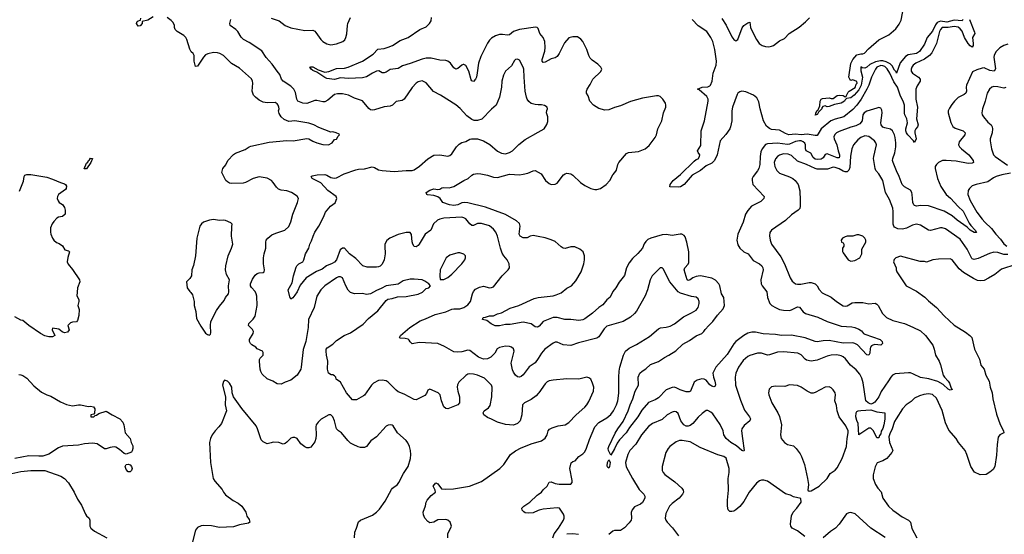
# Model space of a CAD drawing. Header units: inches. Extents: x 2220522 to 2384314, y 721474 to 893490.
# Tile 52 of 256: x 2254778 to 2264694, y 771647 to 776829. Entities that reach past the tile are written whole.
import ezdxf

# ---------------------------------------------------------------- set-up
doc = ezdxf.new("R2010")
doc.units = ezdxf.units.IN
doc.header["$MEASUREMENT"] = 0
doc.layers.add('C2757', color=7, linetype='Continuous')
doc.layers.add('C2767', color=7, linetype='Continuous')

msp = doc.modelspace()

# ---------------------------------------------------------------- linework, layer by layer
at = {"layer": 'C2757', "color": 5}
for points, elevation in [([(2256123, 776857), (2256070, 776825.1), (2256012, 776810), (2256010.7, 776790), (2255990, 776766), (2255970, 776765.2), (2255956, 776790), (2255961.2, 776810), (2255970, 776818.8), (2255994, 776826), (2255996.6, 776843.4)], 260), ([(2260000, 773065.2), (2259979.1, 773040.9), (2259930, 773004.2), (2259861, 772970), (2259841, 772950), (2259836.4, 772850), (2259819.1, 772790), (2259790, 772761.2), (2259750, 772746), (2259671.9, 772751.9), (2259590, 772776.2), (2259530, 772807.3), (2259490, 772822), (2259453.2, 772850), (2259446, 772870), (2259457.2, 772890), (2259499.1, 772920.9), (2259514.9, 772945.1), (2259533.1, 773030), (2259536.9, 773130), (2259529.3, 773150), (2259458, 773218), (2259390, 773249.7), (2259350, 773260.4), (2259310, 773263.5), (2259290, 773258.7), (2259270, 773247), (2259200.5, 773179.5), (2259187.1, 773152.9), (2259185.2, 773130), (2259190.3, 773090), (2259208.5, 773030), (2259208, 772970), (2259190, 772949.6), (2259090, 772911.8), (2259070, 772912.3), (2259049.7, 772929.7), (2259027.3, 772990), (2259011.6, 773050), (2259002.7, 773062.7), (2258992.5, 773072.5), (2258910, 773109), (2258890, 773098), (2258875.9, 773064.1), (2258856.8, 773043.2), (2258770, 773002.4), (2258750, 773005.6), (2258650, 773059.6), (2258590, 773082), (2258570, 773096.9), (2258490, 773179.6), (2258470, 773191.5), (2258430, 773200.4), (2258390, 773196.4), (2258340.3, 773170), (2258320.2, 773150), (2258251.8, 773048.2), (2258240.3, 773039.7), (2258170, 773002.4), (2258130, 773000.9), (2258070, 773072.7), (2258010, 773179.3), (2257964, 773210), (2257961.2, 773230), (2257950, 773244), (2257930, 773252.7), (2257913.6, 773253.6), (2257888.7, 773270), (2257879.3, 773310), (2257881.6, 773390), (2257867.3, 773450), (2257863.6, 773490), (2257864.5, 773510), (2257874.3, 773525.7), (2257930, 773561.3), (2257970, 773597.8), (2258044.5, 773650), (2258110, 773676.9), (2258235.5, 773764.5), (2258290, 773820.4), (2258383.3, 773896.7), (2258470, 774002.8), (2258485.1, 774014.9), (2258530, 774020.7), (2258582.4, 774037.6), (2258670, 774040.4), (2258790, 774066), (2258834.5, 774085.5), (2258870, 774121), (2258898, 774130), (2258915.3, 774150), (2258898, 774170), (2258857.7, 774197.7), (2258830, 774209.5), (2258750, 774217.6), (2258710, 774215.6), (2258639, 774201), (2258590, 774166.6), (2258470, 774149.3), (2258418, 774122), (2258370, 774103.6), (2258310, 774069.7), (2258290, 774064.2), (2258270, 774062.9), (2258231.3, 774071.3), (2258150, 774068.9), (2258110, 774082.2), (2258085.4, 774105.4), (2258061, 774150), (2258030, 774229.5), (2258010, 774241), (2257990, 774239.8), (2257970, 774229.8), (2257850, 774147.8), (2257810.2, 774110), (2257770, 774043.7), (2257742.3, 773930), (2257685.3, 773810), (2257682, 773730), (2257658.9, 773590), (2257632.7, 773507.2), (2257613.4, 773330), (2257608.7, 773310), (2257574, 773250), (2257510, 773199.7), (2257450, 773180.5), (2257410, 773160.5), (2257370, 773162), (2257329, 773190), (2257270, 773212), (2257219.8, 773259.8), (2257205.6, 773285.6), (2257198.5, 773310), (2257191.7, 773388.3), (2257194, 773406), (2257200.5, 773419.5), (2257229, 773450), (2257230, 773478), (2257222, 773490), (2257170, 773516), (2257156, 773530), (2257114.6, 773554.6), (2257101.3, 773570), (2257093.3, 773590), (2257093.6, 773610), (2257129.6, 773670), (2257131.2, 773690), (2257123.7, 773710), (2257083.7, 773750), (2257084.5, 773770), (2257130, 773811.8), (2257150, 773843.8), (2257170.6, 773950), (2257166.1, 774046.1), (2257160.6, 774070), (2257150, 774091.9), (2257111.1, 774131.1), (2257102.7, 774150), (2257103.2, 774170), (2257123.2, 774216.8), (2257150, 774256), (2257170, 774272), (2257190, 774279.5), (2257230, 774283), (2257239.3, 774290), (2257244.5, 774310), (2257232.6, 774370), (2257232.9, 774430), (2257238.7, 774470), (2257257.4, 774530), (2257255.4, 774590), (2257261.1, 774610), (2257278, 774630), (2257318.4, 774661.6), (2257358.9, 774681.1), (2257448.8, 774711.2), (2257490, 774746), (2257510, 774794.8), (2257529.8, 774870.2), (2257576.9, 774990), (2257585.1, 775030), (2257573, 775053), (2257516, 775090), (2257470, 775106.9), (2257410, 775113.1), (2257383.7, 775123.7), (2257363.3, 775143.3), (2257332.3, 775190), (2257312.8, 775210), (2257270, 775233.5), (2257190, 775245.7), (2257130, 775231.1), (2257051.4, 775188.6), (2257030, 775183.6), (2256910, 775180.9), (2256890, 775184.5), (2256870, 775195.1), (2256855.1, 775210), (2256832.7, 775250), (2256815.3, 775290), (2256824, 775330), (2256853.6, 775366.4), (2256874, 775410), (2256930, 775470.8), (2256950, 775484), (2257050, 775523), (2257089.2, 775550), (2257104.8, 775555.2), (2257290, 775594.3), (2257467.7, 775612.3), (2257530.5, 775610.5), (2257670, 775632.2), (2257690.3, 775630.3), (2257730, 775605.5), (2257770, 775588.2), (2257830, 775573.4), (2257889.3, 775570.7), (2257924, 775590), (2257950, 775622), (2257970, 775626), (2257984.7, 775655.3), (2257998, 775670), (2257995.3, 775675.3), (2257966, 775690), (2257930, 775699), (2257910, 775695.3), (2257790, 775743.7), (2257739, 775770), (2257690, 775786), (2257550.5, 775809.5), (2257490, 775805.1), (2257443, 775823), (2257410, 775852.3), (2257390, 775885.2), (2257385.6, 775910), (2257389.5, 775930), (2257387, 775950), (2257380.9, 775970), (2257370, 775982.7), (2257350, 775994.7), (2257270, 775992.6), (2257230, 775999.7), (2257190, 776020.5), (2257152, 776050), (2257134, 776070), (2257117.6, 776110), (2257124.7, 776190), (2257122.4, 776210), (2257112.4, 776232.4), (2256990, 776341.6), (2256909.8, 776389.7), (2256831.6, 776470), (2256795.1, 776490), (2256770, 776497.2), (2256730, 776498), (2256674, 776486), (2256650, 776474.7), (2256630, 776452.6), (2256570, 776361.3), (2256550, 776359.5), (2256535.3, 776410), (2256535.1, 776470), (2256524.2, 776490), (2256505.9, 776505.9), (2256490, 776531.6), (2256460.8, 776630), (2256450.8, 776650), (2256429.6, 776670), (2256363.7, 776710), (2256342.7, 776730), (2256336, 776750), (2256336, 776770), (2256322, 776802), (2256302.7, 776822.7), (2256263.7, 776850)], 260), ([(2257310, 776844.6), (2257390, 776817.4), (2257452.5, 776772.5), (2257510, 776748.7), (2257650, 776722), (2257730, 776724), (2257750, 776714), (2257761.1, 776701.1), (2257810, 776628.7), (2257830.4, 776610), (2257870, 776585.7), (2257910, 776576), (2257970, 776584.6), (2258032.3, 776610), (2258052.1, 776627.9), (2258064.2, 776650), (2258073.7, 776686.3), (2258077.7, 776770), (2258082.6, 776790), (2258108.2, 776850)], 240), ([(2260000, 776740.6), (2259990, 776751.9), (2259973.5, 776753.5), (2259810, 776729.8), (2259752.2, 776710), (2259710, 776678), (2259690, 776673.8), (2259640.4, 776680.4), (2259610, 776678.6), (2259570, 776665.8), (2259530, 776644), (2259510, 776624.2), (2259490, 776594), (2259422.2, 776457.8), (2259397.3, 776390), (2259386.7, 776293.3), (2259377, 776250), (2259370, 776229.2), (2259350, 776207.3), (2259330, 776213.2), (2259323.5, 776223.5), (2259302, 776310), (2259270, 776369.5), (2259250, 776379.5), (2259242.8, 776377.2), (2259230, 776372.3), (2259190, 776337), (2259170, 776332), (2259150, 776343.7), (2259116.3, 776390), (2259090, 776412.6), (2259070, 776418.5), (2259010, 776422.5), (2258922, 776442), (2258870, 776441.7), (2258830, 776431.3), (2258710, 776387.9), (2258633.8, 776366.2), (2258590, 776338.3), (2258510, 776326.3), (2258470, 776300.5), (2258450, 776293), (2258430, 776295.6), (2258393.9, 776313.9), (2258370, 776311.8), (2258330, 776292), (2258270, 776252.2), (2258230, 776242.2), (2258090, 776237.8), (2258010, 776243.5), (2257950, 776227), (2257870, 776238.2), (2257850, 776246.8), (2257770, 776300.9), (2257730, 776317), (2257712.7, 776330), (2257701.2, 776350), (2257710, 776355.5), (2257730, 776354), (2257782.8, 776322.8), (2257850, 776302.3), (2257892.3, 776307.7), (2257970, 776338.5), (2258050, 776342.4), (2258087.2, 776352.8), (2258230, 776411.5), (2258336.2, 776483.8), (2258386.2, 776533.8), (2258450, 776540.6), (2258490, 776551), (2258531.1, 776570), (2258610, 776619.2), (2258690, 776649.1), (2258809.1, 776730.9), (2258870, 776758.5), (2258904, 776790), (2258922.2, 776817.8), (2258925.3, 776850)], 220), ([(2260000, 775973.4), (2259970, 775975.1), (2259930, 775985.6), (2259906.1, 776006.1), (2259890, 776029.3), (2259881.1, 776050), (2259869.7, 776110), (2259857.6, 776250), (2259856.2, 776330), (2259849.8, 776350), (2259810, 776422), (2259790, 776432.4), (2259770, 776427.3), (2259761.6, 776418.4), (2259730, 776366), (2259670.3, 776309.7), (2259650.4, 776270), (2259634, 776210), (2259628.7, 776150), (2259610.4, 776050), (2259578, 775970), (2259530.3, 775929.7), (2259431.4, 775828.6), (2259390, 775813), (2259353.9, 775813.9), (2259330, 775822.9), (2259281.8, 775861.8), (2259214.1, 775934.1), (2259170, 775971.3), (2259014.5, 776070), (2258946.8, 776106.8), (2258870, 776193.3), (2258830, 776212.8), (2258790, 776204.7), (2258770, 776189.6), (2258730, 776147.6), (2258650.2, 776029.8), (2258630, 776016.2), (2258570, 776004.5), (2258531.4, 775968.6), (2258510, 775958.7), (2258450, 775952.4), (2258350, 775922), (2258330, 775918.5), (2258310, 775923.1), (2258294.1, 775934.1), (2258230, 776012.4), (2258150, 776038), (2258089.5, 776070), (2258030, 776083.2), (2257978.3, 776081.7), (2257950, 776074.6), (2257880.6, 776019.4), (2257850, 776003.5), (2257830, 776002.5), (2257770, 776017.1), (2257750, 776016.5), (2257670, 775985.7), (2257628.5, 775988.5), (2257580.4, 776010), (2257568.8, 776030), (2257555.7, 776095.7), (2257539.3, 776130), (2257510, 776159.2), (2257430, 776211.6), (2257415.8, 776230), (2257398.9, 776278.9), (2257369.8, 776309.8), (2257320.3, 776380.3), (2257259.7, 776450), (2257215.6, 776515.6), (2257090, 776598), (2257033.2, 776630), (2257010, 776654), (2256976, 776710), (2256956, 776730), (2256897.2, 776770), (2256893.2, 776790), (2256904, 776830)], 240), ([(2260000, 773418.8), (2259970, 773372.4), (2259907.6, 773332.4), (2259850, 773252.3), (2259830, 773235.1), (2259810, 773229.4), (2259790, 773232.7), (2259770, 773249), (2259750, 773279), (2259742, 773302), (2259728.5, 773370), (2259758, 773490), (2259750, 773515.1), (2259732.7, 773530), (2259710, 773538), (2259670, 773540.5), (2259610, 773527.6), (2259587, 773513), (2259562, 773470), (2259523.8, 773430), (2259490, 773413.7), (2259450, 773412.2), (2259398.4, 773430), (2259310, 773496.2), (2259290, 773501.6), (2259230, 773486), (2259190, 773481.3), (2259150, 773482.9), (2259057.4, 773537.4), (2258990, 773567.6), (2258802.8, 773577.2), (2258730, 773566), (2258710, 773584), (2258702, 773602), (2258691.9, 773611.9), (2258659.7, 773619.7), (2258610, 773621.2), (2258604.5, 773630), (2258612, 773650), (2258707.6, 773730), (2258810, 773797), (2258864.8, 773815.3), (2258961, 773859), (2259070, 773887.6), (2259130, 773914.7), (2259150, 773918.5), (2259210, 773916.5), (2259251.8, 773930), (2259290, 773957.6), (2259317.4, 773990), (2259338, 774070), (2259350, 774093), (2259370, 774114.4), (2259410, 774137), (2259450, 774146.4), (2259510, 774130.6), (2259530, 774130.7), (2259550, 774138.8), (2259638.4, 774250), (2259697.2, 774310), (2259709.3, 774330), (2259707, 774370), (2259687.6, 774410), (2259654.7, 774450), (2259638.6, 774478.6), (2259619.2, 774530), (2259590.7, 774650.7), (2259572.6, 774690), (2259550, 774720.5), (2259510, 774752.6), (2259430, 774778.5), (2259390, 774777.7), (2259350, 774757.4), (2259330, 774758), (2259310, 774774.3), (2259270, 774822.2), (2259250, 774834.2), (2259230, 774839.3), (2259049.4, 774830.6), (2259010, 774821.5), (2258986, 774810), (2258946.9, 774773.1), (2258919.5, 774710), (2258862.3, 774670), (2258800.3, 774570), (2258790, 774555.6), (2258770, 774540.7), (2258750, 774544.5), (2258737.7, 774570), (2258730.8, 774590.8), (2258725.3, 774665.3), (2258710, 774687.8), (2258670, 774686.4), (2258590, 774666.3), (2258504.9, 774630), (2258474.1, 774605.9), (2258455.9, 774570), (2258453.7, 774550), (2258460.2, 774470), (2258450, 774409.5), (2258430, 774368.3), (2258410, 774348.6), (2258390, 774339.2), (2258370, 774335.6), (2258277.7, 774337.7), (2258234, 774350), (2258163.1, 774423.1), (2258101.1, 774470), (2258050, 774527.6), (2258030, 774529.6), (2258005.8, 774510), (2257967.9, 774412.1), (2257950, 774388.6), (2257926.4, 774373.6), (2257868.8, 774351.2), (2257824.1, 774315.9), (2257768, 774292), (2257663.1, 774230), (2257604.2, 774155.8), (2257572.3, 774090), (2257550, 774056.2), (2257530, 774029.4), (2257510, 774014), (2257498, 774038), (2257481.2, 774110), (2257520.6, 774179.4), (2257535.1, 774250), (2257563.3, 774336.7), (2257569.7, 774350.3), (2257589.7, 774370.3), (2257630, 774391), (2257640.9, 774410), (2257655.1, 774470), (2257689.4, 774530), (2257699.3, 774570), (2257718, 774602), (2257732, 774650), (2257749.6, 774690), (2257789.5, 774750), (2257838.7, 774841.3), (2257856.2, 774890), (2257907, 774950), (2257954.5, 774985.5), (2257971.6, 775028.4), (2257963.6, 775050), (2257881.3, 775110), (2257810, 775185.1), (2257723.7, 775230), (2257713.2, 775250), (2257723.8, 775256.2), (2257774.3, 775265.7), (2257850, 775270.2), (2257870, 775264), (2257910, 775241.3), (2257945.3, 775234.7), (2257970, 775235.3), (2258044.6, 775275.4), (2258163.3, 775316.7), (2258190, 775324.9), (2258250, 775328.7), (2258326.9, 775346.9), (2258350, 775341.3), (2258390, 775318.7), (2258430, 775310.3), (2258550, 775299.5), (2258670, 775311.8), (2258730, 775310.3), (2258750, 775317.4), (2258805.9, 775354.1), (2258890, 775426.7), (2258950, 775466), (2259010, 775468.4), (2259090, 775453.4), (2259110, 775460.7), (2259130, 775478.8), (2259178, 775550), (2259202.9, 775577.1), (2259230, 775591.8), (2259270, 775602), (2259310, 775626), (2259329.7, 775630.3), (2259390, 775630.4), (2259450.3, 775610.3), (2259513.4, 775573.4), (2259590, 775506), (2259630, 775485.5), (2259670, 775479.3), (2259710, 775492.4), (2259742.7, 775510), (2259806.6, 775573.4), (2259870, 775622), (2260000, 775696.3)], 240), ([(2254776.6, 775103.4), (2254815.5, 775204.5), (2254822, 775250), (2254830, 775262), (2254849.1, 775270.9), (2254889.1, 775270.9), (2255050, 775242.8), (2255110, 775222.8), (2255188.2, 775188.2), (2255230, 775176.4), (2255240.7, 775170), (2255250, 775151.3), (2255247.3, 775130), (2255239.9, 775120.1), (2255170, 775069.2), (2255158, 775050), (2255156.3, 775030), (2255164.4, 775004.4), (2255174.8, 774990), (2255210, 774966.8), (2255230, 774938), (2255237.3, 774910), (2255236, 774870), (2255210, 774849), (2255170, 774839), (2255150.7, 774829.3), (2255121.4, 774798.6), (2255105.2, 774774.8), (2255087.9, 774732.1), (2255087.3, 774690), (2255090.7, 774670), (2255107.3, 774630), (2255121, 774610), (2255150, 774586), (2255175.3, 774575.3), (2255210, 774552), (2255231.6, 774511.6), (2255270, 774501), (2255281, 774490), (2255264, 774436), (2255256.4, 774390), (2255267, 774367), (2255310, 774314.8), (2255380.7, 774210), (2255384, 774190), (2255360.7, 774130), (2255355.3, 774084.7), (2255354.8, 774050), (2255373, 774010), (2255373.4, 773990), (2255364.9, 773950), (2255375.5, 773910), (2255372.2, 773850), (2255359.9, 773800.1), (2255350, 773785.2), (2255310, 773784.7), (2255290, 773775.6), (2255263, 773750), (2255275.5, 773704.5), (2255258, 773682), (2255230, 773676.4), (2255205.3, 773685.3), (2255171.1, 773711.1), (2255110, 773722), (2255105.2, 773705.2), (2255131, 773649), (2255110, 773635.3), (2255070, 773634), (2255030, 773645.2), (2254988.7, 773670), (2254869.5, 773749.5), (2254810, 773799), (2254790, 773804), (2254730, 773838)], 260), ([(2260000, 774646.2), (2259950, 774656.8), (2259920.7, 774650), (2259890, 774632.8), (2259850, 774632.4), (2259818.7, 774650), (2259808.9, 774668.9), (2259818.5, 774750), (2259810, 774777.6), (2259782.3, 774802.3), (2259670, 774867.9), (2259470, 774940.3), (2259290, 774983.7), (2259252.9, 774987.1), (2259230, 774983.4), (2259190, 774966.4), (2259150, 774958.5), (2259106, 774966), (2259040.7, 774990), (2259012.6, 775030), (2258990, 775046.6), (2258950, 775059.6), (2258885.1, 775065.1), (2258877.2, 775070), (2258872.7, 775090), (2258910, 775112.8), (2258950, 775126.3), (2258990, 775117.6), (2259010, 775123.1), (2259030, 775137.6), (2259050, 775140.9), (2259102.9, 775137.1), (2259150, 775150.5), (2259250, 775210.5), (2259295.3, 775230), (2259330, 775262.8), (2259350, 775273), (2259390, 775279.1), (2259423.3, 775276.7), (2259490, 775265), (2259550, 775243.5), (2259590, 775241.7), (2259710, 775273), (2259810, 775268.6), (2259847.8, 775272.2), (2259895.6, 775284.4), (2259950, 775308.4), (2259970, 775310.7), (2260000, 775293.1)], 220), ([(2260000, 773737.3), (2259990, 773731.8), (2259970, 773736.2), (2259930, 773767.6), (2259850, 773784), (2259718.9, 773761.1), (2259670, 773761.1), (2259610, 773747.2), (2259566.7, 773746.7), (2259525.9, 773765.9), (2259481.1, 773801.1), (2259438, 773810), (2259446, 773830), (2259470, 773832.9), (2259510, 773847), (2259550, 773846), (2259590, 773866.5), (2259630, 773876.9), (2259717.3, 773922.7), (2259803.7, 773950), (2259957.8, 774022.2), (2260000, 774030.4)], 220), ([(2254770, 773257.3), (2254790, 773254), (2254810, 773246.8), (2254850, 773218.8), (2254922, 773142), (2254997.5, 773077.5), (2255050.4, 773050.4), (2255090, 773039.3), (2255190, 772981.1), (2255250, 772955.6), (2255310, 772939.5), (2255368.6, 772951.4), (2255390, 772951.6), (2255470, 772934.9), (2255490, 772936.4), (2255521, 772930), (2255534.8, 772910), (2255531.6, 772868.4), (2255523.6, 772856.4), (2255494, 772850), (2255494, 772830), (2255526, 772830), (2255536.4, 772843.6), (2255550, 772846), (2255576, 772864), (2255650, 772886), (2255708.8, 772848.8), (2255786, 772810), (2255815.9, 772775.9), (2255826.8, 772750), (2255838.8, 772670), (2255890.9, 772610.9), (2255902, 772570), (2255916.9, 772536.9), (2255918, 772510), (2255910, 772486), (2255904.7, 772475.3), (2255876.9, 772463.1), (2255850, 772455.3), (2255830, 772459), (2255782, 772502), (2255745.6, 772525.6), (2255729.1, 772529.1), (2255690, 772522.7), (2255650, 772508), (2255631.6, 772508.4), (2255556.6, 772556.6), (2255510, 772565.4), (2255430, 772558.3), (2255370, 772544.2), (2255210, 772535.1), (2255170, 772517.2), (2255070, 772453.3), (2255010, 772435.4), (2254970, 772432.6), (2254870, 772436.9), (2254730, 772411.6)], 260), ([(2258149.7, 771610), (2258154.3, 771670), (2258171.3, 771710), (2258190, 771773.4), (2258210, 771790.4), (2258330, 771840.4), (2258372, 771870), (2258401.3, 771898.7), (2258458.9, 771981.1), (2258522.2, 772097.8), (2258531.8, 772110), (2258584.2, 772150), (2258597.4, 772170), (2258642, 772258), (2258689.7, 772330), (2258715.1, 772410), (2258717.6, 772450), (2258713.3, 772490), (2258704.2, 772530), (2258687.2, 772567.2), (2258671.6, 772590), (2258581.3, 772670), (2258540.1, 772740.1), (2258530, 772746.6), (2258510, 772749.5), (2258490, 772747), (2258470, 772736.2), (2258371.8, 772630), (2258313.4, 772586.6), (2258270, 772531.5), (2258250, 772521.7), (2258210, 772521), (2258186.7, 772526.7), (2258137.2, 772550), (2258110, 772565.1), (2258083.7, 772590), (2258019.3, 772670), (2257990, 772689.4), (2257970, 772709.3), (2257950, 772789.2), (2257930, 772829.3), (2257910, 772849.6), (2257890, 772851.2), (2257814.7, 772805.3), (2257783.4, 772776.6), (2257764, 772750), (2257759.1, 772730), (2257764.4, 772650), (2257760.5, 772610), (2257750, 772579), (2257710, 772525.2), (2257690, 772517.2), (2257670, 772519.3), (2257650, 772529.2), (2257610, 772559.5), (2257571.8, 772611.8), (2257550, 772621.3), (2257530, 772621.6), (2257510, 772615.1), (2257470, 772574.5), (2257450, 772560.9), (2257430, 772555.1), (2257388, 772570), (2257330, 772575.6), (2257310, 772566.6), (2257270, 772558), (2257230, 772578), (2257210, 772597.2), (2257171.6, 772710), (2257158, 772738), (2257014.8, 772914.8), (2256932, 773030), (2256918, 773070), (2256914, 773130), (2256890, 773168), (2256870, 773188), (2256842, 773198), (2256830, 773186), (2256822, 773150), (2256850.8, 773030), (2256848.2, 772950), (2256861.6, 772890), (2256810, 772764), (2256784.9, 772730), (2256745.5, 772690), (2256718, 772650), (2256698, 772610), (2256690.4, 772570), (2256699.5, 772370), (2256727.2, 772210), (2256742.5, 772182.5), (2256817.6, 772097.6), (2256830.7, 772070), (2256850, 772044.9), (2256927.1, 771987.1), (2256979, 771959), (2257014.8, 771930), (2257054.8, 771870), (2257066, 771830), (2257090, 771796), (2257096.3, 771770), (2257082, 771758), (2256990, 771742.7), (2256930, 771723.7), (2256790, 771715.1), (2256710, 771732), (2256630, 771737), (2256606.6, 771733.4), (2256570, 771716), (2256548.2, 771690), (2256518.9, 771570)], 280), ([(2259089.4, 771610), (2259089.5, 771650), (2259125.2, 771730), (2259113.2, 771770), (2259090, 771789.2), (2259070, 771794.5), (2258990, 771793.2), (2258950, 771768.7), (2258910, 771764), (2258890, 771775.3), (2258859, 771810), (2258843.7, 771843.7), (2258842.7, 771870), (2258865.4, 771934.6), (2258872, 771970), (2258882, 771990), (2258923.1, 772036.9), (2258965.2, 772070), (2258962, 772090), (2258941.2, 772130), (2258970, 772164.7), (2258990, 772154.8), (2259025.5, 772105.5), (2259070, 772100.4), (2259146.2, 772106.2), (2259308.2, 772131.8), (2259430, 772179.1), (2259613.3, 772310), (2259655.1, 772350), (2259722, 772450), (2259770, 772488.2), (2259830, 772518.4), (2259938.3, 772561.7), (2260000, 772577.8)], 260), ([(2254670, 772252.7), (2254790, 772280.5), (2254890, 772290.4), (2255030, 772290.4), (2255193.9, 772233.9), (2255228, 772210), (2255270, 772164.9), (2255327.6, 772070), (2255359.7, 771999.7), (2255400.9, 771940.9), (2255439.3, 771850), (2255450, 771834), (2255476.3, 771810), (2255483.8, 771790), (2255485.5, 771730), (2255494, 771710), (2255530, 771679.3), (2255654.8, 771610)], 260), ([(2260000, 771886.9), (2259950, 771863.5), (2259898.5, 771858.5), (2259870, 771863), (2259854.1, 771874.1), (2259838.4, 771890), (2259835.6, 771910), (2259856.3, 771930), (2259916.3, 771970), (2259990, 772041.6), (2260000, 772048.2)], 240)]:
    msp.add_lwpolyline(points, dxfattribs=dict(at, elevation=elevation))
for points, elevation in [([(2255428.7, 775328.7), (2255450, 775386), (2255464.1, 775395.9), (2255470, 775410.8), (2255481.2, 775418.8), (2255490, 775433.4), (2255510, 775431), (2255496, 775390), (2255450, 775328.7)], 260), ([(2256730, 774817), (2256688.3, 774811.7), (2256630, 774789), (2256607.7, 774772.3), (2256590.6, 774749.4), (2256560.7, 774630), (2256547.3, 774450), (2256527.5, 774352.5), (2256510.8, 774310), (2256506.8, 774250), (2256490, 774222), (2256458, 774190), (2256464, 774130), (2256490, 774091.3), (2256502.8, 774082.8), (2256517.5, 774057.5), (2256534, 773990), (2256536.3, 773950), (2256553, 773890), (2256559.8, 773819.8), (2256602.5, 773742.5), (2256650, 773672), (2256670, 773658), (2256690, 773652), (2256699, 773661), (2256703.1, 773676.9), (2256699.5, 773750), (2256703.6, 773790), (2256760.4, 773899.6), (2256790, 773946), (2256837.4, 774002.6), (2256850, 774031), (2256879.5, 774070), (2256884.5, 774090), (2256880.7, 774150), (2256891.3, 774210), (2256862.4, 774262.4), (2256849.6, 774310), (2256853.6, 774350), (2256876.9, 774450), (2256911.6, 774530), (2256923.6, 774570), (2256911.8, 774650), (2256913.2, 774746.8), (2256918, 774770), (2256904, 774784), (2256850, 774806.6), (2256830, 774809.5), (2256790, 774807)], 280), ([(2259210, 774480.9), (2259190, 774480.9), (2259110, 774458.4), (2259073.4, 774430), (2259013.4, 774310), (2259010.8, 774250.8), (2259012, 774212), (2259050, 774214), (2259070, 774222), (2259090, 774233.4), (2259130, 774267.7), (2259229.3, 774370), (2259261.2, 774410), (2259269.2, 774430), (2259269, 774450), (2259250, 774469)], 260), ([(2255870, 772277.2), (2255850, 772299), (2255840.9, 772330), (2255850, 772351), (2255870, 772354), (2255890, 772344.9), (2255904.9, 772330), (2255910, 772308), (2255902.8, 772290), (2255890, 772277.2)], 260)]:
    msp.add_lwpolyline(points, close=True, dxfattribs=dict(at, elevation=elevation))
at = {"layer": 'C2767', "color": 5}
for points, elevation in [([(2264276.1, 776830), (2264270, 776816.4), (2264190, 776824.5), (2264115.3, 776804.7), (2264050, 776813.6), (2264019.4, 776800.6), (2264001, 776779), (2263970, 776713.8), (2263917.2, 776650), (2263890, 776582), (2263841.5, 776510), (2263810, 776488.1), (2263726, 776474), (2263700.8, 776459.2), (2263645.3, 776394.7), (2263610, 776289.6), (2263605.1, 776305.1), (2263590, 776319.7), (2263564.3, 776364.3), (2263545, 776385), (2263505.9, 776405.9), (2263470, 776413.5), (2263446, 776414), (2263395.8, 776404.2), (2263340.6, 776379.4), (2263310, 776352.3), (2263290, 776341.2), (2263264, 776344), (2263250, 776353.2), (2263250, 776314), (2263264.9, 776250), (2263253.4, 776170), (2263230, 776124.1), (2263182.9, 776070), (2263150, 776042.8), (2263104, 776036), (2263090, 776022.7), (2263084.6, 776010), (2263050, 775987.2), (2262984.8, 775975.2), (2262930, 775954.7), (2262910, 775951.8), (2262890, 775960.7), (2262866, 775954), (2262857.3, 775942.7), (2262855.5, 775930), (2262822.4, 775897.6), (2262810, 775872.7), (2262804.7, 775875.3), (2262790, 775869), (2262797.2, 775882.8), (2262795.1, 775890), (2262810, 775916.3), (2262818.7, 775921.3), (2262837, 775963), (2262838.9, 776010), (2262849.6, 776030.4), (2262864.1, 776035.9), (2262930, 776043.7), (2262950, 776034.9), (2262970, 776034.9), (2263010, 776064.9), (2263030, 776070.4), (2263070, 776065.3), (2263090, 776053.4), (2263100.2, 776059.8), (2263120.9, 776099.1), (2263130.9, 776109.1), (2263193.5, 776146.5), (2263201.6, 776178.4), (2263213.2, 776190), (2263210, 776206), (2263170, 776222), (2263150, 776218), (2263138, 776230), (2263129.2, 776249.2), (2263149.6, 776389.6), (2263167.6, 776430), (2263210, 776475.3), (2263250, 776486), (2263270, 776484.9), (2263287.3, 776492.7), (2263324.9, 776535.1), (2263430, 776624.9), (2263530, 776675.5), (2263602.6, 776737.4), (2263635.2, 776784.8), (2263655.5, 776824.5), (2263679.8, 776950)], 160), ([(2261850, 776841.6), (2261892.8, 776772.8), (2261950, 776655.5), (2261970, 776630.5), (2261990, 776618), (2262010, 776630.8), (2262053.8, 776746.2), (2262069.7, 776770), (2262110, 776798.4), (2262130, 776804.7), (2262139.5, 776750), (2262150, 776718.8), (2262199.3, 776630), (2262226.7, 776590), (2262254, 776570), (2262290, 776558.9), (2262324.4, 776555.6), (2262350, 776561.3), (2262370, 776570.4), (2262430, 776615.5), (2262479.4, 776640.6), (2262529.2, 776690), (2262627, 776753), (2262692.4, 776807.6), (2262731.3, 776848.7)], 180), ([(2264343, 776830), (2264395.6, 776704.4), (2264396.4, 776690), (2264375.5, 776650), (2264381.3, 776590), (2264379.4, 776570), (2264370, 776551.6), (2264350, 776565), (2264330, 776590.9), (2264293.5, 776650), (2264270, 776713.1), (2264250, 776737.6), (2264230, 776753.1), (2264190, 776762.4), (2264130, 776749.9), (2264070, 776749.8), (2264050.9, 776729.1), (2264042.7, 776710), (2264011.3, 776588.7), (2263965.2, 776494.8), (2263942.4, 776470), (2263890, 776430.9), (2263804, 776390), (2263777.7, 776370), (2263762.4, 776350), (2263756.9, 776330), (2263757.7, 776310), (2263768.9, 776290), (2263830.2, 776250), (2263846.4, 776230), (2263847.6, 776210), (2263815.2, 776164.9), (2263804.4, 776130), (2263804.3, 776030), (2263820.6, 775950), (2263810.9, 775830), (2263826.3, 775770), (2263820.1, 775750), (2263802.3, 775730), (2263793.6, 775710), (2263793.5, 775690), (2263807.8, 775630), (2263790, 775591.6), (2263778.5, 775610), (2263724.1, 775670), (2263710.4, 775690), (2263704, 775710), (2263703.7, 775730), (2263719.4, 775790), (2263712.1, 775832.1), (2263691.6, 775870), (2263687.5, 775887.5), (2263689, 775970), (2263679.4, 775999.4), (2263643.8, 776070), (2263619.2, 776150), (2263582.6, 776202.6), (2263542, 776290), (2263513.4, 776333.3), (2263490, 776357.8), (2263470, 776366.2), (2263450, 776367.4), (2263411.8, 776350), (2263396.4, 776330), (2263357.2, 776250), (2263329.7, 776170), (2263310.4, 776130), (2263253.2, 776030), (2263210.1, 775970), (2263170, 775923.9), (2263079.3, 775850), (2262990, 775828.2), (2262948.5, 775811.4), (2262849.1, 775730.9), (2262810, 775663.9), (2262790, 775662.3), (2262710, 775675.1), (2262650, 775670.8), (2262590, 775675.5), (2262523.5, 775670), (2262490, 775681.6), (2262430, 775715.7), (2262350, 775725), (2262330, 775732.6), (2262298, 775758), (2262268.5, 775810), (2262235.2, 775930), (2262221.3, 776001.3), (2262201.7, 776041.7), (2262170, 776070.5), (2262090, 776102.3), (2262051, 776109), (2262030, 776103.5), (2262010.7, 776089.3), (2262003, 776077.1), (2261957.2, 775950), (2261950.6, 775910), (2261951.6, 775810), (2261937.2, 775750), (2261928.4, 775730), (2261890, 775674), (2261833.4, 775610), (2261801.8, 775470), (2261774.7, 775410), (2261750, 775382.9), (2261690, 775356.8), (2261634.4, 775310), (2261550, 775263.5), (2261470, 775171.2), (2261433.7, 775146.3), (2261410, 775141.5), (2261327, 775147), (2261328.4, 775170), (2261358.7, 775210), (2261431.5, 775270), (2261570, 775405.3), (2261590, 775422), (2261611.5, 775428.5), (2261625.1, 775450), (2261629.5, 775470), (2261610, 775492.3), (2261604.6, 775510), (2261637.9, 775562.1), (2261639.9, 775710), (2261676.5, 775810), (2261711.5, 776010), (2261710.6, 776030), (2261696.8, 776056.8), (2261622.2, 776122.2), (2261604.5, 776130), (2261652.3, 776150), (2261710, 776154), (2261730, 776162.3), (2261736.5, 776170), (2261750.7, 776209.3), (2261761.8, 776290), (2261791.4, 776370), (2261797.2, 776410), (2261777.8, 776530), (2261757.1, 776610), (2261737.6, 776650), (2261696.8, 776710), (2261610, 776769.1), (2261549.2, 776830)], 180), ([(2260000, 775293.1), (2260030, 775275.5), (2260074, 775210), (2260110, 775179.5), (2260130, 775170.4), (2260170, 775172.4), (2260190, 775184.4), (2260253.7, 775266.3), (2260270, 775278), (2260290, 775283.1), (2260310, 775281.7), (2260330, 775277), (2260350, 775263.1), (2260425.5, 775190), (2260470, 775159.5), (2260530, 775128.4), (2260570, 775118.4), (2260590, 775118.4), (2260629, 775130), (2260686, 775170), (2260722, 775210), (2260750, 775266), (2260772.7, 775290), (2260786.9, 775313.1), (2260803.1, 775370), (2260813.5, 775390), (2260890, 775483), (2260910, 775493.4), (2261010, 775503.5), (2261076.9, 775530), (2261116.2, 775563.8), (2261177.6, 775642.4), (2261189.8, 775670.2), (2261204.8, 775730), (2261245.4, 775810), (2261261.5, 775890), (2261285.1, 775950), (2261286.2, 775970), (2261281, 775990), (2261254.3, 776030), (2261230, 776054.3), (2261210, 776061.1), (2261190, 776061.1), (2261050, 776039.7), (2260930, 776006), (2260830, 775960.4), (2260770, 775945.4), (2260710, 775920.5), (2260670, 775916.9), (2260610, 775934), (2260557.2, 775970), (2260520.9, 776010), (2260504.1, 776064.1), (2260486.6, 776090), (2260485.1, 776110), (2260492.7, 776130), (2260524.9, 776175.1), (2260549, 776231), (2260632, 776308), (2260639.6, 776330), (2260631.2, 776351.2), (2260602, 776382), (2260542.9, 776422.9), (2260523.1, 776443.1), (2260509.8, 776469.8), (2260490.8, 776530), (2260450, 776609.6), (2260430, 776634), (2260395.1, 776655.1), (2260350, 776656.3), (2260310, 776647.3), (2260263.9, 776596.1), (2260210, 776489.6), (2260190, 776459.7), (2260170, 776446), (2260130, 776433.7), (2260070, 776402.2), (2260050, 776398.9), (2260038.9, 776410), (2260039.3, 776430), (2260068.1, 776511.9), (2260070.5, 776549.5), (2260065.4, 776610), (2260050.5, 776650.5), (2260017.7, 776690), (2260000.3, 776740.3), (2260000, 776740.6)], 220), ([(2264730, 776582), (2264690, 776569.7), (2264650, 776546.6), (2264610, 776505.6), (2264592.2, 776470), (2264589.4, 776450.6), (2264604.2, 776335.8), (2264593.1, 776310), (2264550, 776316.6), (2264490, 776343.7), (2264470, 776342), (2264416.2, 776323.8), (2264375.4, 776304.6), (2264314, 776170), (2264310.2, 776150), (2264313.1, 776110), (2264307.7, 776090), (2264290, 776075), (2264230, 776044.4), (2264191.7, 776008.3), (2264164.5, 775975.5), (2264142.3, 775937.7), (2264130.2, 775910), (2264128.1, 775890), (2264154.4, 775794.4), (2264174.6, 775754.6), (2264198, 775738), (2264281.6, 775710), (2264301.1, 775690), (2264296.5, 775670), (2264240.9, 775599.1), (2264234.3, 775570), (2264243.2, 775550), (2264262.4, 775530), (2264336.5, 775470), (2264379.5, 775410), (2264384, 775390), (2264370, 775383), (2264330, 775380.8), (2264210, 775403.2), (2264108.7, 775411.3), (2264070.2, 775409.8), (2264030, 775391.3), (2264010, 775371.8), (2263999.5, 775350), (2263997.7, 775330), (2264020.2, 775230), (2264055.8, 775150), (2264094.4, 775090), (2264108.9, 775068.9), (2264151.7, 775031.7), (2264230, 774947.4), (2264280.8, 774900.8), (2264341.1, 774781.1), (2264357.3, 774757.3), (2264402.3, 774710), (2264413.5, 774686.5), (2264390, 774687.3), (2264350, 774708.1), (2264318.6, 774738.6), (2264219.9, 774810), (2264170, 774852.5), (2264090, 774900.9), (2263930, 774955.3), (2263850, 774959.1), (2263810, 774952.9), (2263790, 774957.4), (2263783.6, 774963.6), (2263772.9, 774990), (2263767.9, 775067.9), (2263761.5, 775090), (2263750, 775111.1), (2263690, 775146.6), (2263665.3, 775170), (2263636.1, 775250), (2263607.1, 775307.1), (2263574, 775390), (2263569, 775410), (2263570.8, 775430), (2263590.5, 775489.5), (2263600.2, 775550), (2263602.9, 775590), (2263596.1, 775643.9), (2263589.9, 775670), (2263569.8, 775710), (2263547.3, 775727.3), (2263490, 775739.6), (2263470, 775748.4), (2263452.8, 775770), (2263449.9, 775790), (2263464.4, 775890), (2263459.8, 775919.8), (2263450, 775937.6), (2263430, 775944), (2263410, 775939.8), (2263310, 775906.5), (2263283.8, 775890), (2263270.2, 775870), (2263264.4, 775810), (2263238.8, 775781.2), (2263199.3, 775760.7), (2263150, 775747.9), (2263030, 775702.8), (2263002.6, 775690), (2262985.9, 775674.1), (2262978.3, 775650), (2262981.2, 775630), (2263008.5, 775570), (2263020.1, 775510), (2263034.1, 775470), (2263035.7, 775450), (2263030, 775438.8), (2263010, 775437.2), (2262910, 775479), (2262890, 775472.2), (2262870, 775437.7), (2262850, 775424.1), (2262810, 775421.7), (2262790, 775425.3), (2262770, 775442.8), (2262745.2, 775485.2), (2262700.2, 775510), (2262691.4, 775530), (2262691, 775570), (2262684.6, 775584.6), (2262670, 775600.1), (2262650, 775608), (2262630, 775609.9), (2262590, 775602.4), (2262530, 775574.9), (2262510, 775571.4), (2262410, 775586.2), (2262310, 775579.5), (2262288.9, 775571.1), (2262255.5, 775530), (2262242.6, 775497.5), (2262234.2, 775450), (2262230.9, 775370), (2262221.6, 775330), (2262210, 775306.3), (2262163.7, 775250), (2262155.3, 775230), (2262153.4, 775210), (2262162.4, 775170), (2262276.3, 775050), (2262273.4, 775030), (2262240.9, 774999.1), (2262149.2, 774950.8), (2262110, 774907), (2262087.4, 774870), (2262064, 774790), (2262010.3, 774670), (2262000.8, 774610), (2262010, 774560.7), (2262030, 774527.2), (2262070, 774492.9), (2262113.4, 774470), (2262165.2, 774405.2), (2262230, 774371.3), (2262253.6, 774350), (2262263.6, 774330), (2262264.5, 774310), (2262243.6, 774210), (2262246, 774170), (2262255.3, 774150), (2262304.2, 774090), (2262309.1, 774030), (2262332.2, 773972.2), (2262352.7, 773950), (2262390.5, 773930), (2262431.8, 773911.8), (2262470, 773903.8), (2262530, 773900.7), (2262550, 773906.9), (2262610, 773939), (2262630, 773935.6), (2262668.6, 773888.6), (2262691.8, 773871.8), (2262815.2, 773835.2), (2262910, 773788.6), (2263050, 773742.6), (2263157.3, 773737.3), (2263190, 773730.4), (2263230, 773714), (2263254.6, 773694.6), (2263276, 773670), (2263290, 773663), (2263444, 773610), (2263465.5, 773590), (2263467.7, 773570), (2263450, 773552.3), (2263390, 773557.6), (2263370, 773552.7), (2263356.7, 773543.3), (2263347.1, 773532.9), (2263342, 773518), (2263338.7, 773470), (2263330, 773449.6), (2263310, 773453.6), (2263215.8, 773555.8), (2263190, 773569.8), (2263170, 773574.6), (2263070, 773573.4), (2262930, 773597.9), (2262870, 773595), (2262810, 773584.2), (2262790, 773587.4), (2262687, 773627), (2262550, 773651.7), (2262450, 773648.4), (2262390, 773659.9), (2262267, 773667.1), (2262190, 773683.9), (2262150, 773681.7), (2262110, 773671.4), (2262071.6, 773650), (2261990, 773588.7), (2261970, 773564.7), (2261902.4, 773457.6), (2261790.1, 773329.9), (2261760.2, 773270), (2261764.5, 773230), (2261780.2, 773190), (2261784.2, 773155.8), (2261780.7, 773139.3), (2261770, 773131.8), (2261750, 773138), (2261730, 773152.1), (2261690, 773197.8), (2261670, 773209.8), (2261648.4, 773211.6), (2261599.9, 773200.1), (2261570, 773177.6), (2261534.6, 773090), (2261519.4, 773080.6), (2261490, 773081), (2261430, 773101.8), (2261390, 773122.8), (2261370, 773127), (2261350, 773126), (2261290, 773102.4), (2261210, 773021.2), (2261178.1, 773001.9), (2261110, 772973.2), (2261042.5, 772897.5), (2261004.6, 772830), (2260919.1, 772720.9), (2260887.5, 772670), (2260820.2, 772599.8), (2260795.4, 772564.6), (2260770, 772508.2), (2260730, 772444), (2260708, 772490), (2260705.4, 772510), (2260709.8, 772530.3), (2260774.9, 772665.1), (2260800.5, 772710), (2260855.6, 772784.4), (2260906.2, 772890), (2260926.2, 772950), (2260953.1, 773010), (2260978, 773090), (2261009.7, 773150), (2261007.3, 773230), (2261024, 773270), (2261045.6, 773290), (2261085.1, 773314.9), (2261130, 773356.5), (2261212.2, 773387.8), (2261272.5, 773427.5), (2261315.6, 773450), (2261385.7, 773494.3), (2261456.9, 773563.1), (2261522.8, 773597.2), (2261590, 773647.1), (2261647, 773670), (2261669.6, 773690), (2261681.7, 773710), (2261718.4, 773750), (2261760.3, 773790), (2261807, 773853), (2261863.3, 773916.7), (2261877.4, 773950), (2261871.2, 774030), (2261845.9, 774070), (2261829.9, 774149.9), (2261819.8, 774170), (2261786.1, 774206.1), (2261750, 774227.1), (2261650, 774248), (2261630, 774250.5), (2261590, 774244.6), (2261558, 774230), (2261530, 774209.8), (2261510, 774203.1), (2261500.4, 774210), (2261469.8, 774310), (2261478, 774330), (2261510, 774367.9), (2261515.4, 774384.6), (2261517, 774490), (2261498.5, 774590), (2261480.9, 774640.9), (2261470, 774656.2), (2261448.2, 774668.2), (2261430, 774669.7), (2261350, 774656.1), (2261290, 774666.4), (2261250, 774663.5), (2261135.8, 774630), (2261105.2, 774614.8), (2261083.8, 774596.2), (2261067.8, 774572.2), (2261050.1, 774529.9), (2261004.5, 774475.5), (2260950, 774423.1), (2260917.8, 774382.2), (2260890.2, 774330), (2260868.5, 774251.5), (2260815.1, 774184.9), (2260782, 774130), (2260750, 774091.6), (2260723.6, 774036.4), (2260691.7, 774008.3), (2260650, 773956.8), (2260610, 773930.7), (2260547.1, 773872.9), (2260470, 773816.8), (2260450, 773806.4), (2260410, 773798.7), (2260330, 773809), (2260269.8, 773809.8), (2260190, 773828.9), (2260150, 773831.7), (2260050.2, 773789.8), (2260010, 773742.9), (2260000, 773737.3)], 220), ([(2264710, 776147), (2264690, 776141.4), (2264630, 776154.2), (2264590, 776155.8), (2264569.2, 776150.8), (2264544.9, 776130), (2264521.7, 776090), (2264502.3, 776010), (2264475.2, 775930), (2264468.7, 775890), (2264472.2, 775870), (2264484.9, 775850), (2264530, 775796.4), (2264561.3, 775770), (2264572.9, 775750), (2264576.5, 775730), (2264572.7, 775690), (2264553.1, 775630), (2264551.7, 775610), (2264565.3, 775530), (2264587, 775470), (2264603.1, 775450), (2264725.8, 775365.8)], 240), ([(2260000, 775696.3), (2260059, 775730), (2260086.3, 775773.7), (2260096.2, 775803.8), (2260097, 775850), (2260083.7, 775890), (2260086.6, 775913.4), (2260094, 775930), (2260089, 775950), (2260064.8, 775964.8), (2260031.6, 775971.6), (2260000, 775973.4)], 240), ([(2264730, 774464.6), (2264690, 774465.3), (2264630, 774484.6), (2264590, 774489.2), (2264543.7, 774476.3), (2264430, 774425.1), (2264390, 774413.6), (2264370, 774419.5), (2264365.7, 774425.7), (2264319, 774519), (2264250, 774619.5), (2264102.9, 774722.9), (2264070, 774732.6), (2264050, 774732.8), (2263950, 774708), (2263930, 774709.7), (2263850, 774759.8), (2263810, 774768.8), (2263770, 774759.1), (2263710.1, 774729.9), (2263670, 774718.5), (2263622.8, 774722.8), (2263590, 774738.5), (2263580.3, 774750), (2263573.5, 774770), (2263576.5, 774896.5), (2263572, 774932), (2263539.3, 775019.3), (2263497.8, 775090), (2263471.4, 775210), (2263430, 775276.2), (2263399.6, 775310), (2263392.4, 775332.4), (2263378, 775430), (2263379.2, 775450), (2263408.2, 775570), (2263402, 775590), (2263387.8, 775610), (2263330, 775652.4), (2263290, 775658.3), (2263250, 775643.6), (2263219.9, 775620.1), (2263176, 775570), (2263159, 775530), (2263144.4, 775455.6), (2263138.2, 775341.8), (2263127.2, 775312.8), (2263110, 775298), (2263090, 775296), (2263070, 775302.6), (2263030, 775328.2), (2262990, 775341.8), (2262970, 775342.7), (2262914.4, 775325.6), (2262890, 775323.2), (2262810, 775325.5), (2262790, 775330.5), (2262700.9, 775370), (2262610, 775403.1), (2262550, 775462.6), (2262516.6, 775476.6), (2262470, 775479.1), (2262430, 775465.3), (2262409, 775451), (2262390, 775427.6), (2262376.9, 775390), (2262383.6, 775350), (2262403.7, 775310), (2262430, 775284.9), (2262530, 775247.8), (2262563, 775230), (2262588, 775210), (2262617, 775170), (2262635.3, 775104.7), (2262639.3, 775010), (2262638.4, 774950), (2262633.4, 774926.6), (2262619.1, 774910), (2262550, 774863.6), (2262490, 774805.6), (2262350.8, 774710), (2262334.4, 774685.6), (2262328.5, 774651.5), (2262334.9, 774610), (2262350.4, 774570), (2262442, 774442), (2262480.9, 774370), (2262537, 774230), (2262556.3, 774196.3), (2262590, 774170.4), (2262610, 774165.7), (2262646.7, 774166.7), (2262730, 774182.8), (2262750, 774181.8), (2262788, 774170), (2262810.3, 774150), (2262830, 774113.4), (2262858.7, 774078.7), (2262950, 774035.8), (2263003, 773990), (2263070, 773947.8), (2263090, 773944), (2263110, 773947.1), (2263163.3, 773976.7), (2263190, 773982.8), (2263270, 773979.6), (2263330, 773968.5), (2263393.1, 773973.1), (2263410, 773964.9), (2263423, 773950), (2263467.2, 773870), (2263509.4, 773829.4), (2263570, 773799.2), (2263690, 773771.4), (2263774.5, 773734.5), (2263850, 773694.3), (2263901.1, 773650), (2263973, 773553), (2263988, 773512), (2264001.6, 773450), (2264038.4, 773390), (2264053.1, 773353.1), (2264078.7, 773250), (2264090.4, 773230), (2264130.4, 773190), (2264143, 773170), (2264158.8, 773118.8), (2264170.8, 773110), (2264170, 773106), (2264150, 773099), (2264130, 773109.6), (2264076.9, 773156.9), (2264025.8, 773185.8), (2263934.1, 773214.1), (2263850, 773224.6), (2263781.2, 773261.2), (2263750, 773272), (2263730, 773274.1), (2263595.9, 773264.1), (2263569.4, 773250.6), (2263551.5, 773230), (2263529.1, 773190.9), (2263455.1, 773084.9), (2263429.2, 773030), (2263390, 772978.7), (2263370, 772963.5), (2263350, 772957.1), (2263322.6, 772970), (2263299.8, 772990), (2263272.6, 773172.6), (2263257.8, 773217.8), (2263238.3, 773258.3), (2263203.7, 773303.7), (2263144.8, 773350), (2263094.2, 773414.2), (2263072.6, 773432.6), (2263050, 773443.5), (2263006.6, 773453.4), (2262949.8, 773449.8), (2262910, 773439.3), (2262810, 773399.3), (2262750, 773390.8), (2262701.7, 773401.7), (2262688.4, 773410), (2262650, 773452.6), (2262613.2, 773470), (2262470, 773484), (2262410, 773482.2), (2262330, 773454), (2262310, 773451.2), (2262250, 773469.7), (2262210, 773471), (2262130, 773447.1), (2262110, 773436.9), (2262063, 773397), (2262016, 773330), (2261990.2, 773270), (2261984.4, 773230), (2261987.7, 773150), (2262037.8, 772997.8), (2262078.2, 772898.2), (2262128.7, 772830), (2262138, 772810), (2262130.4, 772790), (2262076, 772744), (2262050.3, 772710), (2262048, 772690), (2262056.2, 772610), (2262074.8, 772490), (2262070, 772485.2), (2262050, 772489.5), (2261996.6, 772536.6), (2261940.4, 772570), (2261892.8, 772610), (2261870, 772649.6), (2261863.9, 772690), (2261833.6, 772753.6), (2261759.6, 772859.6), (2261738.2, 772878.2), (2261710, 772894), (2261690, 772892.6), (2261650, 772865.1), (2261610, 772825.3), (2261558.9, 772761.1), (2261530, 772741.1), (2261510, 772735.5), (2261490, 772736.8), (2261466.9, 772750), (2261438, 772790), (2261410, 772864.5), (2261390, 772881.3), (2261370, 772883), (2261350, 772876.9), (2261300.5, 772850), (2261250, 772803), (2261150, 772763), (2261110, 772732.6), (2261040.2, 772650), (2260984.8, 772555.2), (2260922.4, 772490), (2260901.2, 772450), (2260879.2, 772370), (2260885.7, 772325.7), (2260948.1, 772208.1), (2261018, 772098), (2261064.9, 772050), (2261075.5, 772030), (2261073.4, 772010), (2261050, 771966), (2261030, 771949.5), (2260970, 771923.7), (2260945.3, 771894.7), (2260934.7, 771865.3), (2260940.1, 771810), (2260934.7, 771790), (2260916.5, 771763.5), (2260870, 771712.7), (2260830, 771686), (2260770, 771684.4), (2260750, 771679.8), (2260710, 771643.5)], 240), ([(2264755.8, 775284.2), (2264670, 775267.4), (2264612.7, 775250), (2264584, 775236), (2264530, 775198), (2264409.2, 775170.8), (2264370, 775154.7), (2264343, 775130), (2264330.4, 775110), (2264327.6, 775070), (2264351.3, 775010), (2264419, 774890), (2264470, 774821.5), (2264497.7, 774790), (2264566.7, 774726.7), (2264610, 774668.1), (2264657.5, 774617.5), (2264690, 774571.6), (2264720.4, 774550)], 240), ([(2260000, 774030.4), (2260030, 774036.2), (2260150, 774049.2), (2260182.5, 774057.5), (2260230, 774077.8), (2260290, 774125.3), (2260335.6, 774150), (2260380, 774200), (2260433.2, 774290), (2260458, 774370), (2260465.6, 774410), (2260464.8, 774450), (2260452.3, 774490), (2260420, 774520), (2260370, 774541), (2260330, 774540.4), (2260270, 774525.7), (2260250, 774528.4), (2260230, 774540.5), (2260170, 774595.5), (2260130, 774613.8), (2260070, 774631.4), (2260000, 774646.2)], 220), ([(2264810, 774364.9), (2264664.5, 774315.5), (2264597.4, 774262.6), (2264534.5, 774225.5), (2264490, 774203.4), (2264450, 774198), (2264424.3, 774204.3), (2264383.2, 774223.2), (2264282.5, 774282.5), (2264241, 774321.1), (2264170, 774412), (2264150, 774422), (2264030, 774418), (2263974, 774410), (2263910, 774389), (2263890, 774394), (2263846, 774394), (2263650, 774448.7), (2263602, 774430), (2263586.4, 774413.6), (2263578, 774390), (2263604.7, 774330), (2263604.7, 774310), (2263611.3, 774290), (2263706.8, 774150), (2263810, 774096.3), (2263893.5, 774033.5), (2263930, 773997.3), (2264011.8, 773931.8), (2264090, 773848.2), (2264190, 773754.4), (2264302.3, 773682.3), (2264348.6, 773648.6), (2264368.5, 773628.5), (2264394.9, 773510), (2264443.1, 773410), (2264459.3, 773350), (2264490.3, 773310.3), (2264509.1, 773250), (2264540.7, 773190), (2264551.1, 773130), (2264573.4, 773070), (2264579.6, 773010), (2264616.2, 772856.2), (2264652.1, 772752.1), (2264686.8, 772690), (2264690.8, 772670), (2264650, 772649), (2264633.7, 772626.3), (2264620.7, 772550), (2264614.6, 772445.4), (2264599.5, 772330), (2264580.5, 772299.5), (2264550, 772273.6), (2264510, 772249.6), (2264450, 772247.3), (2264393.3, 772273.3), (2264358.4, 772330), (2264318.3, 772450), (2264299.7, 772490), (2264234.2, 772570), (2264208.6, 772610), (2264135.3, 772695.3), (2264101.4, 772770), (2264070, 772892.7), (2264010, 773018.4), (2263970, 773053.3), (2263930, 773062.9), (2263884.1, 773055.9), (2263838.5, 773041.5), (2263790, 773019), (2263755.1, 772984.9), (2263707.3, 772950), (2263670.3, 772909.7), (2263603.8, 772810), (2263590, 772784), (2263560.4, 772699.6), (2263543.6, 772670), (2263532, 772630), (2263539.3, 772570), (2263570.3, 772490), (2263562.4, 772470), (2263510, 772409.4), (2263472.2, 772387.8), (2263413.4, 772366.6), (2263394, 772326), (2263374.6, 772245.4), (2263374.9, 772210), (2263396.4, 772150), (2263419.3, 772110), (2263454.1, 772074.1), (2263470.4, 772010), (2263528, 771930), (2263570, 771890.6), (2263605.1, 771865.1), (2263664.1, 771824.1), (2263731, 771790), (2263750.4, 771770.4), (2263764.5, 771704.5), (2263814.8, 771610)], 260), ([(2260000, 772048.2), (2260032.7, 772070), (2260050, 772094), (2260089.2, 772130), (2260110, 772170.7), (2260130, 772174.9), (2260170, 772159.5), (2260210, 772150.4), (2260330, 772151.3), (2260341.2, 772170), (2260342.7, 772190), (2260319.5, 772310), (2260332.7, 772367.3), (2260350, 772381), (2260372, 772388), (2260409.3, 772430), (2260450, 772458.4), (2260470, 772478.4), (2260486.5, 772513.5), (2260516.8, 772603.2), (2260571.1, 772730), (2260610, 772772.9), (2260690, 772820.9), (2260730, 772854.6), (2260759.2, 772890), (2260789.8, 772950), (2260800.8, 772990), (2260811.3, 773068.7), (2260810.8, 773230), (2260814.8, 773290), (2260822.6, 773330), (2260859.7, 773450), (2260878.4, 773490), (2260917.1, 773522.9), (2260990, 773558.4), (2261120.6, 773639.4), (2261210, 773716.4), (2261232.9, 773727.1), (2261290, 773732), (2261330, 773741.3), (2261372.7, 773767.3), (2261462.6, 773837.4), (2261543.3, 773876.7), (2261590, 773905.5), (2261610, 773931), (2261620.5, 773970), (2261621.6, 773990), (2261610, 774018), (2261590, 774033.6), (2261542.3, 774042.3), (2261434.1, 774074.1), (2261410, 774088), (2261325.4, 774190), (2261258.9, 774318.9), (2261250, 774329), (2261230, 774329.2), (2261190, 774295.1), (2261148.2, 774250), (2261128.9, 774211.1), (2261100.3, 774110), (2261076, 774050), (2260990, 773894), (2260970, 773869.6), (2260930, 773834), (2260856, 773790), (2260690, 773741.8), (2260663.2, 773716.8), (2260610, 773634), (2260590, 773620.5), (2260404.9, 773575), (2260330, 773549.7), (2260250, 773553.7), (2260190, 773580.5), (2260170, 773581.1), (2260150, 773571.3), (2260065.8, 773510), (2260033, 773470), (2260000, 773418.8)], 240), ([(2260000, 772577.8), (2260033.4, 772586.6), (2260070, 772614), (2260089.6, 772650), (2260100.9, 772690), (2260113.6, 772706.4), (2260139.6, 772720.4), (2260200.5, 772739.5), (2260270, 772748.2), (2260310, 772773), (2260380.7, 772850), (2260470, 772928.5), (2260490, 772950.4), (2260510, 772983), (2260558, 773090), (2260558.9, 773130), (2260547.8, 773170), (2260530, 773209.2), (2260510, 773223.7), (2260490, 773229.3), (2260410.5, 773209.5), (2260290, 773213.3), (2260150, 773199.7), (2260110, 773191.5), (2260090, 773182), (2260070, 773163.7), (2260006.8, 773073.2), (2260000, 773065.2)], 260), ([(2262684.2, 771624.2), (2262610, 771682), (2262557.2, 771710), (2262544.5, 771730), (2262542, 771750), (2262550, 771831.3), (2262569.3, 771870), (2262605.2, 771910), (2262648, 771970), (2262646, 772006), (2262570, 772025.2), (2262540.1, 772040.1), (2262490, 772054.5), (2262310, 772182.9), (2262272.7, 772192.7), (2262250, 772191.2), (2262230, 772186.3), (2262199, 772161), (2262125.3, 772070), (2262070, 771977), (2262030, 771927.3), (2261990, 771892.3), (2261970, 771880.9), (2261950, 771875.1), (2261930, 771877.2), (2261914.5, 771894.5), (2261906, 771930), (2261906.9, 771990), (2261917.7, 772090), (2261913.8, 772210), (2261922.6, 772270), (2261923.4, 772310), (2261892.7, 772412.7), (2261870, 772429.6), (2261810, 772447), (2261630, 772519.5), (2261530, 772579.6), (2261450, 772592.1), (2261424.7, 772590), (2261390, 772578.3), (2261326.7, 772530), (2261308.5, 772510), (2261283.8, 772470), (2261248.2, 772330), (2261248.2, 772290), (2261257.1, 772270), (2261274.9, 772250), (2261376.7, 772176.7), (2261447.2, 772110), (2261461.1, 772090), (2261464.2, 772070), (2261454.9, 772050), (2261419.5, 772010), (2261350, 771958.3), (2261322.3, 771930), (2261284.6, 771855.4), (2261279.6, 771810), (2261286, 771790), (2261300.3, 771770), (2261352.4, 771712.4), (2261413.4, 771630)], 260), ([(2260147.8, 771610), (2260160.4, 771650), (2260205.6, 771710), (2260254.5, 771790), (2260260.7, 771810), (2260260.7, 771830), (2260254, 771850), (2260216, 771910), (2260190, 771914.8), (2260050, 771899.8), (2260010, 771891.6), (2260000, 771886.9)], 240), ([(2263494, 771614), (2263350, 771709.4), (2263193.6, 771853.6), (2263150, 771865.1), (2263130, 771863.7), (2263105.5, 771854.5), (2263030.4, 771750), (2262995.5, 771710), (2262944.9, 771675.1), (2262870, 771612.3)], 260), ([(2260406.3, 771646.3), (2260350, 771651.2), (2260290, 771646.6)], 240)]:
    msp.add_lwpolyline(points, dxfattribs=dict(at, elevation=elevation))
for points, elevation in [([(2263230, 774662), (2263210, 774662), (2263170, 774648), (2263110, 774648.7), (2263090, 774644), (2263064.7, 774630), (2263052, 774610), (2263054, 774590), (2263070, 774582), (2263078, 774570), (2263078, 774550), (2263064.7, 774530), (2263065.4, 774494.6), (2263070, 774482), (2263122, 774410), (2263150, 774398.8), (2263190, 774402.8), (2263238, 774430), (2263258, 774470), (2263260.4, 774519.6), (2263298, 774590), (2263298, 774610), (2263288, 774630), (2263268.9, 774648.9)], 260), ([(2262530, 773152.7), (2262485.3, 773134.7), (2262390, 773138.4), (2262350, 773132.3), (2262327.7, 773110), (2262320.5, 773070), (2262323, 773050), (2262353, 772970), (2262414.9, 772870), (2262431.8, 772831.8), (2262448.7, 772750), (2262440.4, 772650), (2262448, 772610), (2262480.7, 772570), (2262510, 772550.6), (2262570, 772536.3), (2262599.1, 772510), (2262638.3, 772458.3), (2262653, 772430), (2262680.5, 772350), (2262710.9, 772209.1), (2262721, 772150), (2262714, 772090), (2262730, 772082), (2262750, 772084.7), (2262830, 772130.8), (2262909.5, 772210), (2262941.5, 772258.5), (2262990, 772293), (2263010, 772314.9), (2263060.8, 772410), (2263105, 772530), (2263111, 772610), (2263122.6, 772670), (2263120.4, 772690), (2263098, 772738), (2263031.1, 772830), (2263012.6, 772890), (2263004.2, 772944.2), (2262987.6, 772990), (2262994, 773050), (2262989.4, 773070), (2262970, 773101.2), (2262950, 773121.2), (2262930, 773132.3), (2262890, 773129.3), (2262790, 773074), (2262770, 773067), (2262750, 773069.4), (2262710, 773087), (2262650, 773127), (2262610, 773144.5)], 260), ([(2263430, 772617.2), (2263410, 772618), (2263375.3, 772690), (2263350, 772715.3), (2263330, 772715.3), (2263230, 772649.2), (2263222.4, 772762.4), (2263208.5, 772791.5), (2263200.4, 772830), (2263201.5, 772870), (2263210, 772882), (2263223.7, 772890), (2263250, 772895.2), (2263350, 772898.9), (2263410, 772879), (2263490, 772871), (2263490, 772806), (2263482, 772750), (2263470, 772713.2), (2263454.9, 772685.1), (2263450, 772659), (2263438.3, 772641.7)], 240), ([(2260710, 772314.5), (2260700.8, 772320.8), (2260694.2, 772334.2), (2260698.3, 772370), (2260710, 772397.3), (2260714.9, 772394.9), (2260724.9, 772370), (2260718.9, 772330)], 220)]:
    msp.add_lwpolyline(points, close=True, dxfattribs=dict(at, elevation=elevation))

doc.saveas('drawing.dxf')
